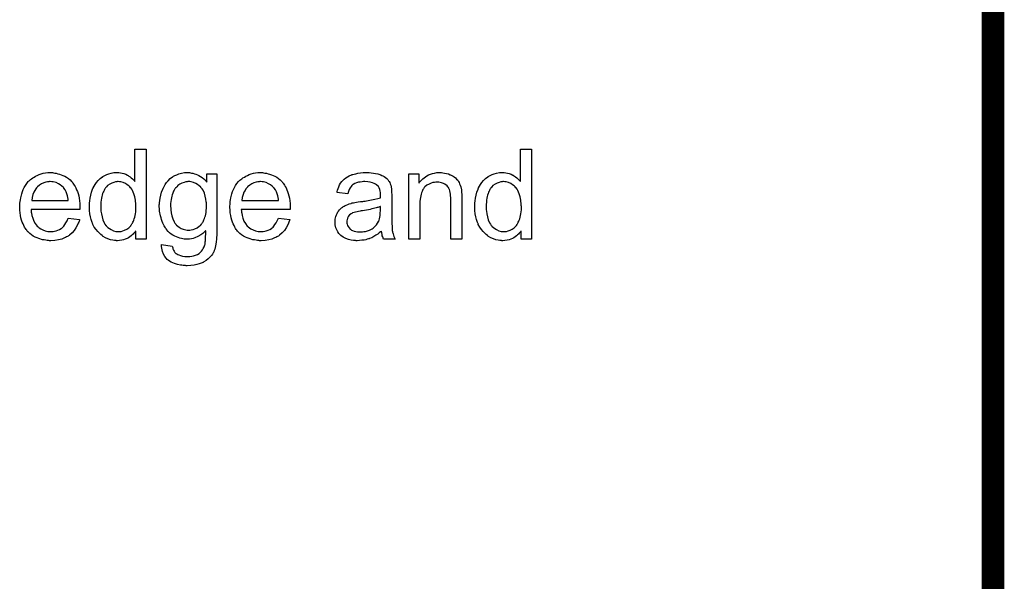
# Model space of a CAD drawing. Extents: x -1.6 to 9, y -2.8 to 5.2.
# Tile 113 of 197: x 8.08 to 8.955, y -0.284 to 0.215. Entities that reach past the tile are written whole.
import ezdxf

# ---------------------------------------------------------------- set-up
doc = ezdxf.new("R2010")
doc.units = 0
doc.layers.get('0').update_dxf_attribs({"linetype": 'CONTINUOUS'})
doc.layers.add('dfn6-15-57-c_document', color=1, linetype='CONTINUOUS')

# ---------------------------------------------------------------- blocks, each defined once
blk = doc.blocks.new('D33')
at = {"const_width": 0.01}
blk.add_lwpolyline([(-0.005, 0, 1), (0.005, 0, 1)], format="xyb", close=True, dxfattribs=at)

msp = doc.modelspace()

# ---------------------------------------------------------------- linework, layer by layer
at = {"layer": 'dfn6-15-57-c_document', "color": 1, "const_width": 0.02}
for points in [[(8.945, 0.027), (8.945, 4.627)], [(8.945, -2), (8.945, 0.027)]]:
    msp.add_lwpolyline(points, dxfattribs=at)
at = {"layer": 'dfn6-15-57-c_document', "color": 1}
for points in [[(8.192535, 0.019561), (8.183395, 0.019561), (8.183395, 0.02685), (8.183279, 0.026734), (8.183163, 0.026503), (8.182816, 0.02604), (8.182353, 0.025461), (8.181775, 0.024883), (8.181081, 0.024189), (8.180271, 0.023379), (8.179229, 0.022569), (8.178188, 0.021759), (8.177031, 0.020949), (8.175643, 0.020255), (8.174139, 0.019676), (8.172634, 0.019098), (8.170899, 0.018635), (8.169048, 0.018404), (8.167081, 0.018288), (8.166387, 0.018288), (8.165924, 0.018404), (8.164535, 0.018519), (8.162916, 0.018751), (8.160949, 0.019214), (8.15875, 0.019908), (8.156552, 0.020833), (8.154354, 0.022106), (8.154238, 0.022106), (8.154122, 0.022337), (8.153428, 0.0228), (8.152387, 0.023726), (8.151114, 0.024883), (8.14961, 0.026387), (8.148106, 0.028238), (8.146602, 0.030321), (8.145329, 0.032751), (8.145329, 0.032866), (8.145213, 0.033098), (8.145098, 0.033445), (8.144866, 0.033907), (8.144635, 0.034602), (8.144288, 0.035412), (8.144056, 0.036221), (8.143825, 0.037263), (8.143247, 0.039577), (8.142668, 0.042238), (8.142321, 0.045246), (8.142205, 0.048486), (8.142205, 0.048601), (8.142205, 0.048833), (8.142205, 0.049296), (8.142205, 0.04999), (8.142321, 0.050684), (8.142321, 0.05161), (8.142552, 0.053692), (8.1429, 0.056122), (8.143478, 0.058783), (8.144172, 0.06156), (8.145098, 0.064221), (8.145098, 0.064337), (8.145213, 0.064568), (8.145445, 0.064915), (8.145676, 0.065378), (8.14637, 0.066651), (8.147296, 0.06827), (8.148453, 0.070006), (8.149957, 0.071741), (8.151693, 0.073593), (8.153775, 0.075097), (8.153891, 0.075097), (8.154007, 0.075212), (8.154354, 0.075444), (8.154817, 0.075675), (8.155974, 0.076254), (8.157593, 0.077064), (8.159445, 0.077758), (8.161643, 0.078336), (8.164073, 0.078799), (8.166618, 0.078915), (8.167544, 0.078915), (8.168469, 0.078799), (8.169742, 0.078683), (8.171246, 0.078336), (8.172866, 0.077989), (8.174486, 0.077411), (8.17599, 0.076601), (8.176221, 0.076485), (8.176684, 0.076254), (8.177378, 0.075675), (8.178304, 0.075097), (8.179461, 0.074287), (8.180502, 0.073246), (8.181659, 0.072204), (8.1827, 0.070931), (8.1827, 0.099625), (8.192535, 0.099625), (8.192535, 0.019561)], [(8.534891, 0.019561), (8.525751, 0.019561), (8.525751, 0.02685), (8.525635, 0.026734), (8.525519, 0.026503), (8.525172, 0.02604), (8.52471, 0.025462), (8.524131, 0.024883), (8.523437, 0.024189), (8.522627, 0.023379), (8.521586, 0.022569), (8.520544, 0.021759), (8.519387, 0.020949), (8.517999, 0.020255), (8.516495, 0.019677), (8.514991, 0.019098), (8.513255, 0.018635), (8.511404, 0.018404), (8.509437, 0.018288), (8.508743, 0.018288), (8.50828, 0.018404), (8.506892, 0.01852), (8.505272, 0.018751), (8.503305, 0.019214), (8.501107, 0.019908), (8.498908, 0.020834), (8.49671, 0.022106), (8.496594, 0.022106), (8.496479, 0.022338), (8.495784, 0.0228), (8.494743, 0.023726), (8.49347, 0.024883), (8.491966, 0.026387), (8.490462, 0.028238), (8.488958, 0.030321), (8.487685, 0.032751), (8.487685, 0.032866), (8.48757, 0.033098), (8.487454, 0.033445), (8.487223, 0.033908), (8.486991, 0.034602), (8.486644, 0.035412), (8.486413, 0.036222), (8.486181, 0.037263), (8.485603, 0.039577), (8.485024, 0.042238), (8.484677, 0.045246), (8.484562, 0.048486), (8.484562, 0.048602), (8.484562, 0.048833), (8.484562, 0.049296), (8.484562, 0.04999), (8.484677, 0.050684), (8.484677, 0.05161), (8.484909, 0.053692), (8.485256, 0.056122), (8.485834, 0.058783), (8.486529, 0.06156), (8.487454, 0.064221), (8.487454, 0.064337), (8.48757, 0.064568), (8.487801, 0.064915), (8.488033, 0.065378), (8.488727, 0.066651), (8.489652, 0.06827), (8.490809, 0.070006), (8.492314, 0.071742), (8.494049, 0.073593), (8.496132, 0.075097), (8.496247, 0.075097), (8.496363, 0.075213), (8.49671, 0.075444), (8.497173, 0.075675), (8.49833, 0.076254), (8.49995, 0.077064), (8.501801, 0.077758), (8.503999, 0.078336), (8.506429, 0.078799), (8.508974, 0.078915), (8.5099, 0.078915), (8.510826, 0.078799), (8.512098, 0.078683), (8.513602, 0.078336), (8.515222, 0.077989), (8.516842, 0.077411), (8.518346, 0.076601), (8.518577, 0.076485), (8.51904, 0.076254), (8.519734, 0.075675), (8.52066, 0.075097), (8.521817, 0.074287), (8.522858, 0.073246), (8.524015, 0.072204), (8.525057, 0.070932), (8.525057, 0.099625), (8.534891, 0.099625), (8.534891, 0.019561)], [(8.109346, 0.078799), (8.110272, 0.078683), (8.111429, 0.078452), (8.112702, 0.078221), (8.114206, 0.077874), (8.115594, 0.077526), (8.117214, 0.076948), (8.118718, 0.076369), (8.120338, 0.075559), (8.121958, 0.074634), (8.123578, 0.073593), (8.125082, 0.07232), (8.12647, 0.070931), (8.126586, 0.070816), (8.126817, 0.070584), (8.127164, 0.070122), (8.127627, 0.069427), (8.128206, 0.068618), (8.128784, 0.067692), (8.129478, 0.066535), (8.130172, 0.065147), (8.130867, 0.063642), (8.131561, 0.062023), (8.132139, 0.060171), (8.132718, 0.058205), (8.133181, 0.056006), (8.133528, 0.053692), (8.133759, 0.051263), (8.133875, 0.048601), (8.133875, 0.048486), (8.133875, 0.048023), (8.133875, 0.047213), (8.133759, 0.046056), (8.090372, 0.046056), (8.090372, 0.04594), (8.090372, 0.045593), (8.090487, 0.04513), (8.090487, 0.044436), (8.090603, 0.043626), (8.090834, 0.042701), (8.091182, 0.040618), (8.091876, 0.038304), (8.092801, 0.035759), (8.094074, 0.033445), (8.095694, 0.031362), (8.09581, 0.031362), (8.095925, 0.031131), (8.096619, 0.030552), (8.097661, 0.029742), (8.099049, 0.028932), (8.1009, 0.028007), (8.102983, 0.027197), (8.105297, 0.026618), (8.10657, 0.026503), (8.107958, 0.026387), (8.108884, 0.026387), (8.109925, 0.026503), (8.111198, 0.026734), (8.112586, 0.027081), (8.114206, 0.027544), (8.11571, 0.028238), (8.117214, 0.029164), (8.11733, 0.029279), (8.117908, 0.029742), (8.118602, 0.030436), (8.119412, 0.031362), (8.120338, 0.032635), (8.121379, 0.034255), (8.122421, 0.036106), (8.123346, 0.038304), (8.133528, 0.037031), (8.133528, 0.036916), (8.133412, 0.036684), (8.133296, 0.036221), (8.133065, 0.035527), (8.132718, 0.034833), (8.132371, 0.033907), (8.131445, 0.031941), (8.130288, 0.029742), (8.128668, 0.027428), (8.126817, 0.02523), (8.124503, 0.023147), (8.124387, 0.023147), (8.124156, 0.022916), (8.123809, 0.022685), (8.123346, 0.022337), (8.122652, 0.02199), (8.121958, 0.021643), (8.121032, 0.02118), (8.119991, 0.020718), (8.118834, 0.020255), (8.117677, 0.019792), (8.114784, 0.019098), (8.111545, 0.018519), (8.107958, 0.018288), (8.106685, 0.018288), (8.105876, 0.018404), (8.104834, 0.018519), (8.103561, 0.018751), (8.102173, 0.018982), (8.100669, 0.019214), (8.097429, 0.020139), (8.095694, 0.020833), (8.094074, 0.021528), (8.092339, 0.022453), (8.090719, 0.023494), (8.089215, 0.024651), (8.087711, 0.02604), (8.087595, 0.026156), (8.087364, 0.026387), (8.087016, 0.02685), (8.086554, 0.027544), (8.085975, 0.028354), (8.085397, 0.029279), (8.084702, 0.030436), (8.084008, 0.031709), (8.083314, 0.033213), (8.08262, 0.034833), (8.082041, 0.036684), (8.081463, 0.038651), (8.081, 0.040734), (8.080653, 0.043048), (8.080422, 0.045477), (8.080306, 0.048023), (8.080306, 0.048139), (8.080306, 0.048717), (8.080306, 0.049411), (8.080422, 0.050453), (8.080537, 0.051725), (8.080653, 0.053114), (8.080884, 0.054733), (8.081231, 0.056353), (8.082157, 0.060056), (8.082735, 0.061907), (8.08343, 0.063874), (8.084355, 0.065725), (8.085397, 0.06746), (8.086554, 0.069196), (8.087826, 0.070816), (8.087942, 0.070931), (8.088173, 0.071163), (8.088636, 0.07151), (8.089215, 0.072088), (8.089909, 0.072667), (8.090834, 0.073361), (8.091876, 0.074171), (8.093149, 0.074865), (8.094421, 0.075675), (8.095925, 0.076369), (8.097545, 0.077064), (8.099281, 0.077642), (8.101132, 0.078221), (8.103099, 0.078568), (8.105181, 0.078799), (8.10738, 0.078915), (8.108537, 0.078915), (8.109346, 0.078799)], [(8.231179, 0.078799), (8.231988, 0.078683), (8.23303, 0.078452), (8.234187, 0.078221), (8.23546, 0.077874), (8.236732, 0.077411), (8.238121, 0.076832), (8.239509, 0.076138), (8.241013, 0.075328), (8.242401, 0.074403), (8.24379, 0.073246), (8.245178, 0.071973), (8.246451, 0.070469), (8.246451, 0.077642), (8.255476, 0.077642), (8.255476, 0.027428), (8.255476, 0.027313), (8.255476, 0.02685), (8.255476, 0.026156), (8.255476, 0.02523), (8.25536, 0.024189), (8.25536, 0.022916), (8.255244, 0.021528), (8.255129, 0.020023), (8.254781, 0.0169), (8.254319, 0.01366), (8.253971, 0.012156), (8.253624, 0.010768), (8.253162, 0.009495), (8.252699, 0.008338), (8.252699, 0.008222), (8.252583, 0.008106), (8.25212, 0.007412), (8.251542, 0.006371), (8.250616, 0.005098), (8.249344, 0.00371), (8.247839, 0.002206), (8.245988, 0.000702), (8.243906, -0.000571), (8.24379, -0.000571), (8.243674, -0.000687), (8.243327, -0.000918), (8.242864, -0.001034), (8.242286, -0.001381), (8.241592, -0.001612), (8.239856, -0.002191), (8.237773, -0.002885), (8.235228, -0.003348), (8.232336, -0.003811), (8.229212, -0.003926), (8.22817, -0.003926), (8.227476, -0.003811), (8.226551, -0.003811), (8.225625, -0.003695), (8.224468, -0.003579), (8.223195, -0.003348), (8.220534, -0.002769), (8.217757, -0.00196), (8.214981, -0.000802), (8.212435, 0.000817), (8.212319, 0.000933), (8.212204, 0.001049), (8.211394, 0.001743), (8.210468, 0.002784), (8.209311, 0.004288), (8.208154, 0.006255), (8.207113, 0.008685), (8.206766, 0.010073), (8.206534, 0.011577), (8.206303, 0.013082), (8.206303, 0.014817), (8.215906, 0.013544), (8.215906, 0.013313), (8.216022, 0.01285), (8.216253, 0.01204), (8.216485, 0.010999), (8.216948, 0.009958), (8.217526, 0.008916), (8.21822, 0.007875), (8.219146, 0.007065), (8.219377, 0.006949), (8.21984, 0.006602), (8.22065, 0.006139), (8.221807, 0.005677), (8.223195, 0.005098), (8.224931, 0.004635), (8.227013, 0.004288), (8.229212, 0.004173), (8.230369, 0.004173), (8.231526, 0.004288), (8.233146, 0.00452), (8.234765, 0.004867), (8.236501, 0.00533), (8.238236, 0.006024), (8.23974, 0.006949), (8.239856, 0.007065), (8.240319, 0.007412), (8.241013, 0.008106), (8.241823, 0.008916), (8.242633, 0.010073), (8.243443, 0.011346), (8.244253, 0.01285), (8.244831, 0.014586), (8.244831, 0.014701), (8.244947, 0.015164), (8.245063, 0.01609), (8.245178, 0.017247), (8.245294, 0.018057), (8.245294, 0.018982), (8.24541, 0.020023), (8.24541, 0.02118), (8.24541, 0.022453), (8.245525, 0.023957), (8.245525, 0.025461), (8.245525, 0.027197), (8.24541, 0.027081), (8.245178, 0.02685), (8.244831, 0.026503), (8.244368, 0.02604), (8.24379, 0.025461), (8.24298, 0.024767), (8.242054, 0.024073), (8.241129, 0.023379), (8.238699, 0.02199), (8.236038, 0.020718), (8.234534, 0.020255), (8.232914, 0.019908), (8.231179, 0.019676), (8.229443, 0.019561), (8.228865, 0.019561), (8.228286, 0.019676), (8.227476, 0.019676), (8.226435, 0.019792), (8.225278, 0.020023), (8.224005, 0.020255), (8.222617, 0.020602), (8.221113, 0.021065), (8.219609, 0.021643), (8.218104, 0.022337), (8.216485, 0.023147), (8.214981, 0.024189), (8.213477, 0.025346), (8.212088, 0.026618), (8.210815, 0.028122), (8.2107, 0.028238), (8.210584, 0.02847), (8.210237, 0.029048), (8.209774, 0.029627), (8.209311, 0.030552), (8.208733, 0.031478), (8.208154, 0.032635), (8.207576, 0.034023), (8.206997, 0.035412), (8.206419, 0.037031), (8.20584, 0.038651), (8.205378, 0.040502), (8.204568, 0.044436), (8.204452, 0.046635), (8.204336, 0.048833), (8.204336, 0.048949), (8.204336, 0.04918), (8.204336, 0.049643), (8.204336, 0.050221), (8.204452, 0.051031), (8.204452, 0.051841), (8.204683, 0.053924), (8.20503, 0.056238), (8.205609, 0.058783), (8.206303, 0.061444), (8.207344, 0.064105), (8.207344, 0.064221), (8.20746, 0.064452), (8.207692, 0.064799), (8.207923, 0.065262), (8.208617, 0.066535), (8.209543, 0.068155), (8.210815, 0.06989), (8.212319, 0.071626), (8.214055, 0.073477), (8.216022, 0.074981), (8.216138, 0.074981), (8.216253, 0.075097), (8.2166, 0.075328), (8.217063, 0.075559), (8.21822, 0.076254), (8.21984, 0.076948), (8.221807, 0.077642), (8.224121, 0.078336), (8.226666, 0.078799), (8.229443, 0.078915), (8.230484, 0.078915), (8.231179, 0.078799)], [(8.296086, 0.078799), (8.297012, 0.078683), (8.298169, 0.078452), (8.299442, 0.078221), (8.300946, 0.077874), (8.302334, 0.077526), (8.303954, 0.076948), (8.305458, 0.076369), (8.307078, 0.075559), (8.308698, 0.074634), (8.310317, 0.073593), (8.311822, 0.07232), (8.31321, 0.070931), (8.313326, 0.070816), (8.313557, 0.070584), (8.313904, 0.070122), (8.314367, 0.069427), (8.314945, 0.068618), (8.315524, 0.067692), (8.316218, 0.066535), (8.316912, 0.065147), (8.317606, 0.063642), (8.318301, 0.062023), (8.318879, 0.060171), (8.319458, 0.058205), (8.319921, 0.056006), (8.320268, 0.053692), (8.320499, 0.051263), (8.320615, 0.048601), (8.320615, 0.048486), (8.320615, 0.048023), (8.320615, 0.047213), (8.320499, 0.046056), (8.277112, 0.046056), (8.277112, 0.04594), (8.277112, 0.045593), (8.277227, 0.04513), (8.277227, 0.044436), (8.277343, 0.043626), (8.277574, 0.042701), (8.277921, 0.040618), (8.278616, 0.038304), (8.279541, 0.035759), (8.280814, 0.033445), (8.282434, 0.031362), (8.282549, 0.031362), (8.282665, 0.031131), (8.283359, 0.030552), (8.284401, 0.029742), (8.285789, 0.028932), (8.28764, 0.028007), (8.289723, 0.027197), (8.292037, 0.026618), (8.293309, 0.026503), (8.294698, 0.026387), (8.295623, 0.026387), (8.296665, 0.026503), (8.297938, 0.026734), (8.299326, 0.027081), (8.300946, 0.027544), (8.30245, 0.028238), (8.303954, 0.029164), (8.30407, 0.029279), (8.304648, 0.029742), (8.305342, 0.030436), (8.306152, 0.031362), (8.307078, 0.032635), (8.308119, 0.034255), (8.30916, 0.036106), (8.310086, 0.038304), (8.320268, 0.037031), (8.320268, 0.036916), (8.320152, 0.036684), (8.320036, 0.036221), (8.319805, 0.035527), (8.319458, 0.034833), (8.319111, 0.033907), (8.318185, 0.031941), (8.317028, 0.029742), (8.315408, 0.027428), (8.313557, 0.02523), (8.311243, 0.023147), (8.311127, 0.023147), (8.310896, 0.022916), (8.310549, 0.022685), (8.310086, 0.022337), (8.309392, 0.02199), (8.308698, 0.021643), (8.307772, 0.02118), (8.306731, 0.020718), (8.305574, 0.020255), (8.304417, 0.019792), (8.301524, 0.019098), (8.298285, 0.018519), (8.294698, 0.018288), (8.293425, 0.018288), (8.292615, 0.018404), (8.291574, 0.018519), (8.290301, 0.018751), (8.288913, 0.018982), (8.287409, 0.019214), (8.284169, 0.020139), (8.282434, 0.020833), (8.280814, 0.021528), (8.279078, 0.022453), (8.277459, 0.023494), (8.275954, 0.024651), (8.27445, 0.02604), (8.274335, 0.026156), (8.274103, 0.026387), (8.273756, 0.02685), (8.273293, 0.027544), (8.272715, 0.028354), (8.272136, 0.029279), (8.271442, 0.030436), (8.270748, 0.031709), (8.270054, 0.033213), (8.26936, 0.034833), (8.268781, 0.036684), (8.268203, 0.038651), (8.26774, 0.040734), (8.267393, 0.043048), (8.267161, 0.045477), (8.267046, 0.048023), (8.267046, 0.048139), (8.267046, 0.048717), (8.267046, 0.049411), (8.267161, 0.050453), (8.267277, 0.051725), (8.267393, 0.053114), (8.267624, 0.054733), (8.267971, 0.056353), (8.268897, 0.060056), (8.269475, 0.061907), (8.270169, 0.063874), (8.271095, 0.065725), (8.272136, 0.06746), (8.273293, 0.069196), (8.274566, 0.070816), (8.274682, 0.070931), (8.274913, 0.071163), (8.275376, 0.07151), (8.275954, 0.072088), (8.276649, 0.072667), (8.277574, 0.073361), (8.278616, 0.074171), (8.279888, 0.074865), (8.281161, 0.075675), (8.282665, 0.076369), (8.284285, 0.077064), (8.28602, 0.077642), (8.287872, 0.078221), (8.289838, 0.078568), (8.291921, 0.078799), (8.294119, 0.078915), (8.295276, 0.078915), (8.296086, 0.078799)], [(8.390845, 0.078799), (8.39258, 0.078683), (8.394547, 0.078452), (8.396514, 0.078105), (8.398481, 0.077642), (8.400332, 0.077064), (8.400563, 0.076948), (8.401142, 0.076717), (8.401952, 0.07637), (8.402993, 0.075907), (8.40415, 0.075213), (8.405307, 0.074518), (8.406348, 0.073593), (8.407274, 0.072667), (8.40739, 0.072551), (8.407621, 0.072204), (8.407968, 0.071626), (8.408431, 0.070932), (8.40901, 0.06989), (8.409472, 0.068849), (8.409935, 0.067576), (8.410282, 0.066072), (8.410282, 0.065957), (8.410398, 0.065609), (8.410514, 0.064915), (8.410629, 0.06399), (8.410629, 0.062717), (8.410745, 0.061213), (8.410861, 0.059246), (8.410861, 0.057048), (8.410861, 0.043858), (8.410861, 0.043742), (8.410861, 0.043279), (8.410861, 0.042585), (8.410861, 0.04166), (8.410861, 0.040618), (8.410861, 0.039346), (8.410976, 0.036569), (8.410976, 0.033676), (8.411092, 0.030784), (8.411208, 0.029511), (8.411208, 0.028354), (8.411324, 0.027313), (8.411439, 0.026503), (8.411439, 0.026387), (8.411555, 0.025924), (8.411671, 0.02523), (8.412018, 0.024305), (8.412249, 0.023263), (8.412712, 0.022106), (8.41329, 0.020834), (8.413869, 0.019561), (8.403572, 0.019561), (8.403456, 0.019677), (8.40334, 0.020139), (8.403109, 0.020718), (8.402762, 0.021643), (8.402415, 0.022685), (8.402183, 0.023957), (8.401952, 0.025346), (8.40172, 0.02685), (8.401605, 0.02685), (8.401489, 0.026619), (8.400795, 0.02604), (8.399754, 0.02523), (8.398365, 0.024189), (8.39663, 0.023148), (8.394894, 0.021991), (8.393043, 0.020949), (8.391076, 0.020139), (8.390845, 0.020024), (8.39015, 0.019908), (8.389109, 0.019561), (8.387836, 0.019214), (8.386217, 0.018867), (8.384365, 0.018635), (8.382283, 0.018404), (8.3802, 0.018288), (8.379275, 0.018288), (8.37858, 0.018404), (8.377771, 0.018404), (8.376845, 0.01852), (8.374762, 0.018867), (8.372448, 0.019445), (8.369903, 0.020255), (8.367589, 0.021412), (8.365506, 0.022916), (8.365275, 0.023148), (8.364696, 0.023726), (8.363887, 0.024767), (8.362961, 0.026156), (8.362035, 0.027891), (8.361225, 0.029858), (8.360647, 0.032288), (8.360531, 0.033445), (8.360415, 0.034833), (8.360415, 0.035065), (8.360415, 0.035527), (8.360531, 0.036337), (8.360647, 0.037379), (8.360878, 0.038651), (8.361225, 0.039924), (8.361688, 0.041312), (8.362267, 0.042585), (8.362382, 0.042701), (8.362614, 0.043164), (8.363077, 0.043858), (8.363655, 0.044668), (8.364349, 0.045593), (8.365275, 0.046519), (8.366201, 0.047444), (8.367358, 0.048254), (8.367473, 0.04837), (8.367936, 0.048602), (8.368514, 0.049064), (8.36944, 0.049527), (8.370481, 0.04999), (8.371754, 0.050568), (8.373027, 0.051031), (8.374531, 0.051494), (8.374647, 0.051494), (8.375109, 0.05161), (8.375804, 0.051841), (8.376729, 0.051957), (8.377886, 0.052188), (8.37939, 0.05242), (8.381126, 0.052767), (8.383208, 0.052998), (8.383324, 0.052998), (8.383787, 0.053114), (8.384365, 0.053114), (8.385175, 0.05323), (8.386101, 0.053345), (8.387258, 0.053577), (8.388531, 0.053692), (8.389919, 0.053924), (8.392696, 0.054502), (8.395704, 0.055081), (8.398365, 0.055775), (8.399638, 0.056122), (8.400795, 0.056469), (8.400795, 0.056585), (8.400795, 0.056816), (8.40091, 0.05751), (8.40091, 0.05832), (8.40091, 0.058783), (8.40091, 0.059014), (8.40091, 0.05913), (8.40091, 0.059246), (8.40091, 0.05994), (8.400795, 0.061097), (8.400563, 0.06237), (8.400216, 0.063758), (8.399638, 0.065147), (8.398944, 0.066419), (8.398018, 0.067461), (8.397902, 0.067576), (8.397324, 0.068039), (8.396398, 0.068502), (8.395241, 0.069196), (8.393621, 0.069775), (8.39177, 0.070353), (8.389456, 0.0707), (8.386795, 0.070816), (8.385638, 0.070816), (8.384481, 0.0707), (8.382861, 0.070469), (8.381242, 0.070237), (8.379506, 0.069775), (8.377886, 0.069196), (8.376498, 0.068386), (8.376382, 0.06827), (8.375919, 0.067923), (8.375341, 0.067345), (8.374647, 0.066419), (8.373952, 0.065262), (8.373142, 0.063758), (8.372448, 0.061907), (8.371754, 0.059824), (8.362151, 0.061097), (8.362151, 0.061213), (8.362267, 0.061328), (8.362267, 0.061676), (8.362382, 0.062138), (8.362729, 0.06318), (8.363192, 0.064684), (8.363771, 0.066188), (8.364465, 0.067808), (8.365391, 0.069427), (8.366432, 0.070932), (8.366548, 0.071047), (8.36701, 0.07151), (8.367705, 0.072204), (8.36863, 0.07313), (8.369903, 0.074055), (8.371407, 0.074981), (8.373142, 0.076022), (8.375109, 0.076832), (8.375225, 0.076832), (8.375341, 0.076948), (8.375688, 0.077064), (8.376151, 0.077179), (8.377308, 0.077526), (8.378927, 0.077874), (8.380779, 0.078221), (8.383093, 0.078568), (8.385522, 0.078799), (8.388299, 0.078915), (8.389572, 0.078915), (8.390845, 0.078799)], [(8.455058, 0.078799), (8.456331, 0.078683), (8.457835, 0.078452), (8.459455, 0.078105), (8.46119, 0.077642), (8.46281, 0.076948), (8.463041, 0.076832), (8.463504, 0.076601), (8.464314, 0.076254), (8.46524, 0.075675), (8.466397, 0.074981), (8.467438, 0.074055), (8.468479, 0.07313), (8.469405, 0.071973), (8.469521, 0.071857), (8.469752, 0.071394), (8.470099, 0.070816), (8.470678, 0.070006), (8.47114, 0.068849), (8.471603, 0.067692), (8.472182, 0.066304), (8.472529, 0.064799), (8.472529, 0.064684), (8.472645, 0.064221), (8.47276, 0.063527), (8.472876, 0.062601), (8.472876, 0.061213), (8.472992, 0.059593), (8.473107, 0.057626), (8.473107, 0.055196), (8.473107, 0.019561), (8.463273, 0.019561), (8.463273, 0.054734), (8.463273, 0.054849), (8.463273, 0.054965), (8.463273, 0.055775), (8.463273, 0.056816), (8.463157, 0.058089), (8.463041, 0.059593), (8.46281, 0.061097), (8.462463, 0.062486), (8.462116, 0.063758), (8.462116, 0.063874), (8.461884, 0.064221), (8.461537, 0.064799), (8.46119, 0.065494), (8.460612, 0.066188), (8.459917, 0.066998), (8.458992, 0.067808), (8.457951, 0.068502), (8.457835, 0.068618), (8.457488, 0.068849), (8.456794, 0.06908), (8.455984, 0.069427), (8.455058, 0.069775), (8.453901, 0.070122), (8.452513, 0.070237), (8.451124, 0.070353), (8.450546, 0.070353), (8.450083, 0.070237), (8.448926, 0.070122), (8.447422, 0.06989), (8.445802, 0.069312), (8.443951, 0.068618), (8.4421, 0.067692), (8.440364, 0.066304), (8.440133, 0.066072), (8.43967, 0.065494), (8.439323, 0.065031), (8.438976, 0.064452), (8.438513, 0.063758), (8.438166, 0.062948), (8.437703, 0.062023), (8.43724, 0.060866), (8.436893, 0.059593), (8.436546, 0.058205), (8.436315, 0.0567), (8.436083, 0.055081), (8.435852, 0.053114), (8.435852, 0.051147), (8.435852, 0.019561), (8.426017, 0.019561), (8.426017, 0.077642), (8.434811, 0.077642), (8.434811, 0.069312), (8.434926, 0.069427), (8.435158, 0.069775), (8.435505, 0.070237), (8.435968, 0.070816), (8.436662, 0.07151), (8.437472, 0.07232), (8.438397, 0.073246), (8.439554, 0.074171), (8.440711, 0.074981), (8.4421, 0.075907), (8.443604, 0.076717), (8.445224, 0.077411), (8.447075, 0.077989), (8.448926, 0.078452), (8.451009, 0.078799), (8.453207, 0.078915), (8.454132, 0.078915), (8.455058, 0.078799)], [(8.107495, 0.070816), (8.106801, 0.070816), (8.106338, 0.0707), (8.105066, 0.070584), (8.103561, 0.070237), (8.10171, 0.069659), (8.099743, 0.068849), (8.097892, 0.067692), (8.096041, 0.066188), (8.09581, 0.065956), (8.095347, 0.065378), (8.094537, 0.064337), (8.093727, 0.062948), (8.092801, 0.061328), (8.091992, 0.059246), (8.091297, 0.056816), (8.09095, 0.054155), (8.123462, 0.054155), (8.123462, 0.054271), (8.123462, 0.054502), (8.123346, 0.054849), (8.123346, 0.055312), (8.123115, 0.0567), (8.122768, 0.058205), (8.122189, 0.060056), (8.121611, 0.061791), (8.120685, 0.063527), (8.119644, 0.065031), (8.119644, 0.065147), (8.119412, 0.065262), (8.118834, 0.065956), (8.117793, 0.066882), (8.116404, 0.067923), (8.114669, 0.068965), (8.112586, 0.06989), (8.110156, 0.070584), (8.108884, 0.0707), (8.107495, 0.070816)], [(8.167659, 0.070816), (8.167081, 0.070816), (8.166618, 0.0707), (8.165345, 0.070584), (8.163841, 0.070122), (8.162106, 0.069543), (8.160255, 0.068502), (8.158403, 0.067229), (8.157478, 0.066303), (8.156668, 0.065378), (8.156668, 0.065262), (8.156436, 0.065147), (8.156321, 0.064799), (8.155974, 0.064337), (8.155627, 0.063758), (8.155279, 0.063064), (8.154932, 0.062254), (8.15447, 0.061328), (8.154007, 0.060171), (8.15366, 0.058899), (8.153312, 0.05751), (8.152965, 0.056006), (8.152734, 0.054386), (8.152503, 0.052535), (8.152271, 0.050568), (8.152271, 0.048486), (8.152271, 0.04837), (8.152271, 0.048023), (8.152271, 0.047444), (8.152387, 0.046635), (8.152387, 0.045709), (8.152503, 0.044668), (8.15285, 0.042238), (8.153428, 0.039577), (8.154238, 0.0368), (8.155395, 0.034139), (8.156089, 0.032982), (8.156899, 0.031825), (8.157015, 0.031825), (8.157131, 0.031593), (8.157709, 0.031015), (8.15875, 0.030089), (8.160023, 0.029164), (8.161643, 0.028122), (8.16361, 0.027197), (8.165692, 0.026618), (8.166849, 0.026503), (8.168006, 0.026387), (8.168585, 0.026387), (8.169048, 0.026503), (8.17032, 0.026618), (8.171824, 0.027081), (8.17356, 0.02766), (8.175411, 0.028585), (8.177262, 0.029858), (8.178188, 0.030668), (8.178998, 0.031593), (8.178998, 0.031709), (8.179229, 0.031825), (8.179461, 0.032172), (8.179692, 0.032635), (8.180039, 0.033213), (8.180502, 0.033792), (8.180849, 0.034717), (8.181312, 0.035643), (8.181775, 0.036684), (8.182122, 0.037841), (8.182585, 0.03923), (8.182932, 0.040618), (8.183163, 0.042238), (8.183395, 0.043858), (8.183626, 0.045709), (8.183626, 0.047676), (8.183626, 0.047791), (8.183626, 0.048254), (8.183626, 0.048833), (8.18351, 0.049643), (8.18351, 0.050568), (8.183395, 0.051725), (8.183279, 0.052998), (8.183047, 0.054386), (8.182469, 0.057163), (8.181659, 0.060056), (8.180502, 0.062833), (8.179808, 0.063989), (8.178998, 0.065147), (8.178998, 0.065262), (8.178766, 0.065378), (8.178188, 0.066072), (8.177147, 0.066998), (8.175874, 0.068039), (8.174254, 0.06908), (8.172287, 0.06989), (8.170089, 0.070584), (8.168932, 0.0707), (8.167659, 0.070816)], [(8.23141, 0.070816), (8.229559, 0.070816), (8.229096, 0.0707), (8.227823, 0.070584), (8.226319, 0.070122), (8.224468, 0.069543), (8.222617, 0.068502), (8.220766, 0.067229), (8.21984, 0.066303), (8.218914, 0.065378), (8.218914, 0.065262), (8.218683, 0.065147), (8.218452, 0.064799), (8.21822, 0.064337), (8.217873, 0.063874), (8.217526, 0.06318), (8.217063, 0.06237), (8.216716, 0.061444), (8.216253, 0.060403), (8.21579, 0.05913), (8.215443, 0.057857), (8.215096, 0.056469), (8.214865, 0.054849), (8.214633, 0.053229), (8.214402, 0.051494), (8.214402, 0.049527), (8.214402, 0.049411), (8.214402, 0.049064), (8.214402, 0.048486), (8.214518, 0.047676), (8.214518, 0.04675), (8.214633, 0.045593), (8.214981, 0.043163), (8.215559, 0.040387), (8.216253, 0.037726), (8.21741, 0.035065), (8.218104, 0.033907), (8.218914, 0.032866), (8.219146, 0.032635), (8.219724, 0.032056), (8.22065, 0.031246), (8.222038, 0.030321), (8.223658, 0.029279), (8.225625, 0.02847), (8.227823, 0.027891), (8.22898, 0.027775), (8.230253, 0.02766), (8.230947, 0.02766), (8.23141, 0.027775), (8.232683, 0.027891), (8.234302, 0.028354), (8.236038, 0.028932), (8.238005, 0.029858), (8.239856, 0.031131), (8.240782, 0.031941), (8.241707, 0.032866), (8.241707, 0.032982), (8.241939, 0.033098), (8.24217, 0.033445), (8.242401, 0.033907), (8.242749, 0.03437), (8.243211, 0.035065), (8.243558, 0.035874), (8.244021, 0.036916), (8.244484, 0.037957), (8.244831, 0.039114), (8.245294, 0.040502), (8.245641, 0.042007), (8.245872, 0.043511), (8.246104, 0.045246), (8.246335, 0.047213), (8.246335, 0.04918), (8.246335, 0.049296), (8.246335, 0.049643), (8.246335, 0.050221), (8.24622, 0.050915), (8.24622, 0.051841), (8.246104, 0.052882), (8.245757, 0.055196), (8.245178, 0.057857), (8.244368, 0.060519), (8.243211, 0.06318), (8.242401, 0.064337), (8.241592, 0.065378), (8.241592, 0.065494), (8.24136, 0.065609), (8.240782, 0.066188), (8.23974, 0.067113), (8.238352, 0.068155), (8.236732, 0.06908), (8.234765, 0.070006), (8.232567, 0.070584), (8.23141, 0.070816)], [(8.294235, 0.070816), (8.293541, 0.070816), (8.293078, 0.0707), (8.291805, 0.070584), (8.290301, 0.070237), (8.28845, 0.069659), (8.286483, 0.068849), (8.284632, 0.067692), (8.282781, 0.066188), (8.282549, 0.065956), (8.282087, 0.065378), (8.281277, 0.064337), (8.280467, 0.062948), (8.279541, 0.061328), (8.278731, 0.059246), (8.278037, 0.056816), (8.27769, 0.054155), (8.310202, 0.054155), (8.310202, 0.054271), (8.310202, 0.054502), (8.310086, 0.054849), (8.310086, 0.055312), (8.309855, 0.0567), (8.309507, 0.058205), (8.308929, 0.060056), (8.308351, 0.061791), (8.307425, 0.063527), (8.306384, 0.065031), (8.306384, 0.065147), (8.306152, 0.065262), (8.305574, 0.065956), (8.304532, 0.066882), (8.303144, 0.067923), (8.301408, 0.068965), (8.299326, 0.06989), (8.296896, 0.070584), (8.295623, 0.0707), (8.294235, 0.070816)], [(8.510016, 0.070816), (8.509437, 0.070816), (8.508974, 0.0707), (8.507702, 0.070585), (8.506198, 0.070122), (8.504462, 0.069543), (8.502611, 0.068502), (8.50076, 0.067229), (8.499834, 0.066304), (8.499024, 0.065378), (8.499024, 0.065262), (8.498793, 0.065147), (8.498677, 0.064799), (8.49833, 0.064337), (8.497983, 0.063758), (8.497636, 0.063064), (8.497289, 0.062254), (8.496826, 0.061328), (8.496363, 0.060172), (8.496016, 0.058899), (8.495669, 0.05751), (8.495322, 0.056006), (8.49509, 0.054386), (8.494859, 0.052535), (8.494628, 0.050568), (8.494628, 0.048486), (8.494628, 0.04837), (8.494628, 0.048023), (8.494628, 0.047444), (8.494743, 0.046635), (8.494743, 0.045709), (8.494859, 0.044668), (8.495206, 0.042238), (8.495784, 0.039577), (8.496594, 0.0368), (8.497751, 0.034139), (8.498446, 0.032982), (8.499255, 0.031825), (8.499371, 0.031825), (8.499487, 0.031594), (8.500065, 0.031015), (8.501107, 0.03009), (8.502379, 0.029164), (8.503999, 0.028123), (8.505966, 0.027197), (8.508049, 0.026619), (8.509206, 0.026503), (8.510363, 0.026387), (8.510941, 0.026387), (8.511404, 0.026503), (8.512677, 0.026619), (8.514181, 0.027081), (8.515916, 0.02766), (8.517767, 0.028585), (8.519619, 0.029858), (8.520544, 0.030668), (8.521354, 0.031594), (8.521354, 0.031709), (8.521586, 0.031825), (8.521817, 0.032172), (8.522048, 0.032635), (8.522396, 0.033213), (8.522858, 0.033792), (8.523205, 0.034718), (8.523668, 0.035643), (8.524131, 0.036684), (8.524478, 0.037841), (8.524941, 0.03923), (8.525288, 0.040618), (8.525519, 0.042238), (8.525751, 0.043858), (8.525982, 0.045709), (8.525982, 0.047676), (8.525982, 0.047792), (8.525982, 0.048254), (8.525982, 0.048833), (8.525867, 0.049643), (8.525867, 0.050568), (8.525751, 0.051725), (8.525635, 0.052998), (8.525404, 0.054386), (8.524825, 0.057163), (8.524015, 0.060056), (8.522858, 0.062833), (8.522164, 0.06399), (8.521354, 0.065147), (8.521354, 0.065262), (8.521123, 0.065378), (8.520544, 0.066072), (8.519503, 0.066998), (8.51823, 0.068039), (8.516611, 0.06908), (8.514644, 0.06989), (8.512445, 0.070585), (8.511288, 0.0707), (8.510016, 0.070816)], [(8.40091, 0.048717), (8.400795, 0.048717), (8.400679, 0.048602), (8.400332, 0.048486), (8.399869, 0.04837), (8.399291, 0.048139), (8.398596, 0.047907), (8.397787, 0.047676), (8.396861, 0.047444), (8.39582, 0.047097), (8.394547, 0.046866), (8.393274, 0.046519), (8.39177, 0.046172), (8.39015, 0.045825), (8.388531, 0.045478), (8.386679, 0.045246), (8.384712, 0.044899), (8.384481, 0.044899), (8.383787, 0.044783), (8.38263, 0.044552), (8.381357, 0.044321), (8.379969, 0.044089), (8.37858, 0.043742), (8.377308, 0.043395), (8.376151, 0.042932), (8.376035, 0.042932), (8.375688, 0.042701), (8.375225, 0.042469), (8.374762, 0.042122), (8.373374, 0.041197), (8.372217, 0.039808), (8.372217, 0.039693), (8.371986, 0.039461), (8.37187, 0.038998), (8.371638, 0.03842), (8.371407, 0.037726), (8.371176, 0.037032), (8.37106, 0.036106), (8.370944, 0.03518), (8.370944, 0.035065), (8.370944, 0.034486), (8.37106, 0.033792), (8.371291, 0.032866), (8.371638, 0.031825), (8.372217, 0.030784), (8.372911, 0.029627), (8.373837, 0.028585), (8.373952, 0.02847), (8.374415, 0.028238), (8.375109, 0.027776), (8.376035, 0.027313), (8.377308, 0.02685), (8.378812, 0.026387), (8.380547, 0.026156), (8.38263, 0.02604), (8.383556, 0.02604), (8.384712, 0.026156), (8.385985, 0.026387), (8.387605, 0.026619), (8.389225, 0.027081), (8.39096, 0.02766), (8.392696, 0.02847), (8.392927, 0.028585), (8.39339, 0.028933), (8.3942, 0.029511), (8.395126, 0.030321), (8.396167, 0.031247), (8.397324, 0.032404), (8.398249, 0.033792), (8.399175, 0.035296), (8.399291, 0.035412), (8.399406, 0.035874), (8.399638, 0.036684), (8.399985, 0.037726), (8.400332, 0.039114), (8.400563, 0.040734), (8.400679, 0.042701), (8.400795, 0.045015), (8.40091, 0.048717)]]:
    msp.add_lwpolyline(points, dxfattribs=at)

# ---------------------------------------------------------------- block references
at = {"layer": 'dfn6-15-57-c_document'}
msp.add_blockref('D33', (8.945, 0.027), dxfattribs=at)
msp.add_blockref('D33', (8.945, 0.027), dxfattribs=at)

doc.saveas('drawing.dxf')
